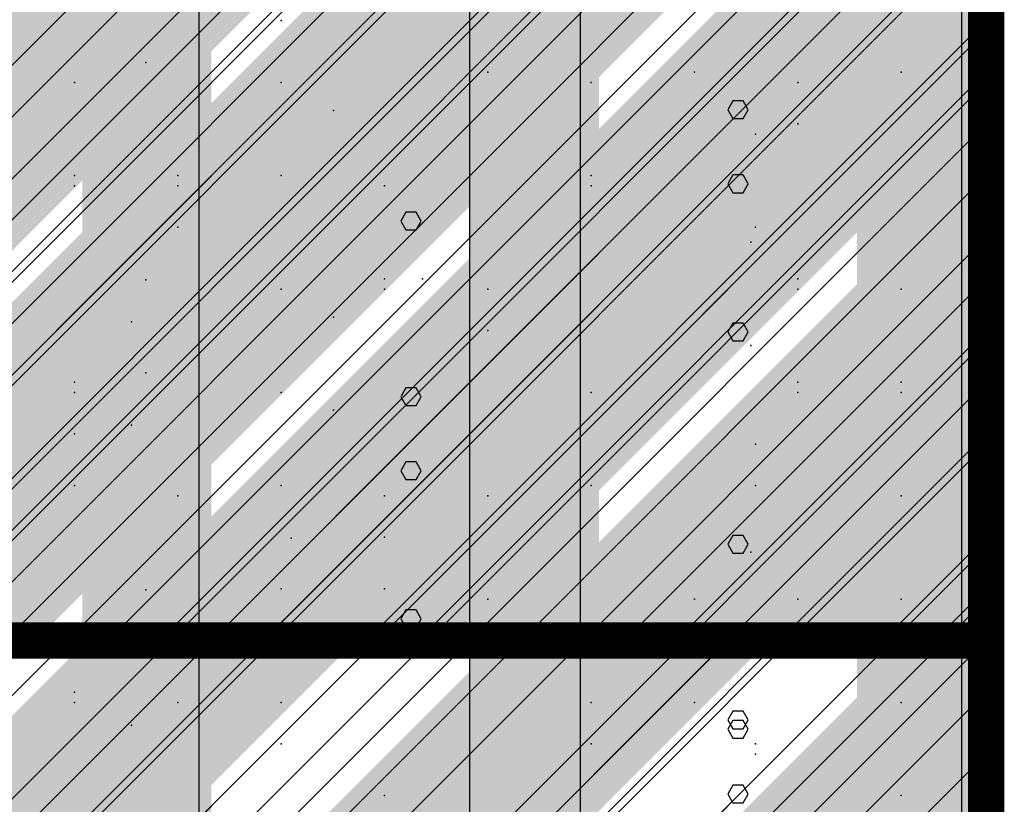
# Model space of a CAD drawing. Extents: x -2 to 113, y -136 to 16.
# Tile 192 of 256: x 51.44 to 54.25, y -64.6 to -62.37. Entities that reach past the tile are written whole.
import ezdxf

# ---------------------------------------------------------------- set-up
doc = ezdxf.new("R2010")
doc.units = 0
doc.header["$MEASUREMENT"] = 0
doc.linetypes.add('SOLID', pattern=[0])
doc.layers.get('0').update_dxf_attribs({"linetype": 'SOLID'})
for name, color, linetype in [('1', 7, 'SOLID'), ('10', 7, 'SOLID'), ('11', 7, 'SOLID'), ('12', 7, 'SOLID'), ('13', 7, 'SOLID'), ('14', 7, 'SOLID'), ('15', 7, 'SOLID'), ('16', 7, 'SOLID'), ('17', 7, 'SOLID'), ('18', 7, 'SOLID'), ('19', 7, 'SOLID'), ('2', 7, 'SOLID'), ('20', 7, 'SOLID'), ('21', 7, 'SOLID'), ('22', 7, 'SOLID'), ('23', 7, 'SOLID'), ('24', 7, 'SOLID'), ('25', 7, 'SOLID'), ('26', 7, 'SOLID'), ('27', 7, 'SOLID'), ('28', 7, 'SOLID'), ('29', 7, 'SOLID'), ('3', 7, 'SOLID'), ('30', 7, 'SOLID'), ('31', 7, 'SOLID'), ('32', 7, 'SOLID'), ('33', 7, 'SOLID'), ('34', 7, 'SOLID'), ('35', 7, 'SOLID'), ('36', 7, 'SOLID'), ('37', 7, 'SOLID'), ('38', 7, 'SOLID'), ('39', 7, 'SOLID'), ('4', 7, 'SOLID'), ('40', 7, 'SOLID'), ('41', 7, 'SOLID'), ('42', 7, 'SOLID'), ('43', 7, 'SOLID'), ('44', 7, 'SOLID'), ('45', 7, 'SOLID'), ('46', 7, 'SOLID'), ('47', 7, 'SOLID'), ('48', 7, 'SOLID'), ('49', 7, 'SOLID'), ('5', 7, 'SOLID'), ('50', 7, 'SOLID'), ('51', 7, 'SOLID'), ('52', 7, 'SOLID'), ('53', 7, 'SOLID'), ('54', 7, 'SOLID'), ('55', 7, 'SOLID'), ('56', 7, 'SOLID'), ('57', 7, 'SOLID'), ('58', 7, 'SOLID'), ('59', 7, 'SOLID'), ('6', 7, 'SOLID'), ('60', 7, 'SOLID'), ('61', 7, 'SOLID'), ('62', 7, 'SOLID'), ('63', 7, 'SOLID'), ('64', 7, 'SOLID'), ('65', 7, 'SOLID'), ('66', 7, 'SOLID'), ('67', 7, 'SOLID'), ('68', 7, 'SOLID'), ('7', 7, 'SOLID'), ('8', 7, 'SOLID'), ('9', 7, 'SOLID')]:
    doc.layers.add(name, color=color, linetype=linetype)

msp = doc.modelspace()

# ---------------------------------------------------------------- linework, layer by layer
at = {"color": 7, "linetype": 'SOLID', "const_width": 0.1029}
msp.add_lwpolyline([(54.1942, -13.1385), (54.1942, -125.6385)], dxfattribs=at)
at = {"color": 7}
for points in [[(51.6207, -75.6385), (51.9884, -75.6385), (51.6207, -40.6385), (51.9884, -40.6385)], [(52.7237, -75.6385), (53.0913, -75.6385), (52.7237, -40.6385), (53.0913, -40.6385)], [(53.8266, -75.6385), (54.1942, -75.6385), (53.8266, -40.6385), (54.1942, -40.6385)]]:
    msp.add_solid(points, dxfattribs=at)
at = {"layer": '1', "color": 7, "linetype": 'SOLID', "const_width": 0.1029}
msp.add_lwpolyline([(54.1942, -13.1385), (54.1942, -125.6385)], dxfattribs=at)
at = {"layer": '1', "color": 7}
for points in [[(51.6207, -70.6385), (51.9884, -70.6385), (51.6207, -50.6385), (51.9884, -50.6385)], [(52.7237, -70.6385), (53.0913, -70.6385), (52.7237, -50.6385), (53.0913, -50.6385)], [(53.8266, -70.6385), (54.1942, -70.6385), (53.8266, -50.6385), (54.1942, -50.6385)]]:
    msp.add_solid(points, dxfattribs=at)
at = {"layer": '10', "color": 7, "linetype": 'SOLID', "const_width": 0.1029}
msp.add_lwpolyline([(54.1942, -13.1385), (54.1942, -125.6385)], dxfattribs=at)
at = {"layer": '10', "color": 7}
for points in [[(50.9589, -62.462), (52.1354, -61.7562), (50.9589, -62.462), (51.9001, -61.5209)], [(52.1354, -62.462), (53.3119, -61.7562), (52.1354, -62.462), (53.0766, -61.5209)], [(53.3119, -62.462), (54.1942, -62.0503), (53.3119, -62.462), (54.1942, -61.5797)], [(50.9589, -62.462), (51.1942, -62.6973), (50.9589, -62.462), (52.1354, -61.7562)], [(52.1354, -62.462), (52.3707, -62.6973), (52.1354, -62.462), (53.3119, -61.7562)], [(53.3119, -62.462), (53.5472, -62.6973), (53.3119, -62.462), (54.1942, -62.0503)], [(52.1354, -62.462), (52.1354, -62.6973), (52.1354, -62.462), (51.9001, -62.6973)], [(52.1354, -62.462), (52.1354, -62.6973), (52.1354, -62.462), (52.3707, -62.6973)], [(53.3119, -62.462), (53.3119, -62.6973), (53.3119, -62.462), (53.0766, -62.6973)], [(53.3119, -62.462), (53.3119, -62.6973), (53.3119, -62.462), (53.5472, -62.6973)], [(50.9589, -63.6385), (52.1354, -62.9326), (50.9589, -63.6385), (51.9001, -62.6973)], [(52.1354, -62.9326), (52.1354, -62.6973), (52.1354, -62.9326), (51.9001, -62.6973)], [(52.1354, -63.6385), (53.3119, -62.9326), (52.1354, -63.6385), (53.0766, -62.6973)], [(52.1354, -62.6973), (52.3707, -62.6973), (52.1354, -62.6973), (52.1354, -62.9326)], [(53.3119, -62.9326), (53.3119, -62.6973), (53.3119, -62.9326), (53.0766, -62.6973)], [(53.3119, -62.6973), (53.5472, -62.6973), (53.3119, -62.6973), (53.3119, -62.9326)], [(53.3119, -63.6385), (54.1942, -63.2267), (53.3119, -63.6385), (54.1942, -62.7562)], [(50.9589, -63.6385), (51.1942, -63.8738), (50.9589, -63.6385), (52.1354, -62.9326)], [(52.1354, -63.6385), (52.3707, -63.8738), (52.1354, -63.6385), (53.3119, -62.9326)], [(53.3119, -63.6385), (53.5472, -63.8738), (53.3119, -63.6385), (54.1942, -63.2267)], [(52.1354, -63.6385), (52.1354, -63.8738), (52.1354, -63.6385), (51.9001, -63.8738)], [(52.1354, -63.6385), (52.1354, -63.8738), (52.1354, -63.6385), (52.3707, -63.8738)], [(53.3119, -63.6385), (53.3119, -63.8738), (53.3119, -63.6385), (53.0766, -63.8738)], [(53.3119, -63.6385), (53.3119, -63.8738), (53.3119, -63.6385), (53.5472, -63.8738)], [(50.9589, -64.815), (52.1354, -64.1091), (50.9589, -64.815), (51.9001, -63.8738)], [(52.1354, -64.1091), (52.1354, -63.8738), (52.1354, -64.1091), (51.9001, -63.8738)], [(52.1354, -64.815), (53.3119, -64.1091), (52.1354, -64.815), (53.0766, -63.8738)], [(52.1354, -63.8738), (52.3707, -63.8738), (52.1354, -63.8738), (52.1354, -64.1091)], [(53.3119, -64.1091), (53.3119, -63.8738), (53.3119, -64.1091), (53.0766, -63.8738)], [(53.3119, -63.8738), (53.5472, -63.8738), (53.3119, -63.8738), (53.3119, -64.1091)], [(53.3119, -64.815), (54.1942, -64.4032), (53.3119, -64.815), (54.1942, -63.9326)], [(50.9589, -64.815), (51.1942, -65.0503), (50.9589, -64.815), (52.1354, -64.1091)], [(52.1354, -64.815), (52.3707, -65.0503), (52.1354, -64.815), (53.3119, -64.1091)], [(53.3119, -64.815), (53.5472, -65.0503), (53.3119, -64.815), (54.1942, -64.4032)]]:
    msp.add_solid(points, dxfattribs=at)
at = {"layer": '11', "color": 7, "linetype": 'SOLID', "const_width": 0.1029}
msp.add_lwpolyline([(54.1942, -13.1385), (54.1942, -125.6385)], dxfattribs=at)
at = {"layer": '12', "color": 7, "linetype": 'SOLID', "const_width": 0.1029}
for points in [[(54.1942, -13.1385), (54.1942, -125.6385)], [(49.7825, -64.1385), (54.1942, -64.1385)]]:
    msp.add_lwpolyline(points, dxfattribs=at)
at = {"layer": '12', "color": 7, "linetype": 'SOLID'}
for points in [[(50.6648, -64.1385), (54.1942, -60.6091)], [(52.1354, -64.1385), (54.1942, -62.0797)], [(53.606, -64.1385), (54.1942, -63.5503)]]:
    msp.add_lwpolyline(points, dxfattribs=at)
at = {"layer": '12', "color": 7}
for p in [(53.3634, -62.5209), (51.8928, -62.815), (52.5891, -63.1091), (53.6575, -63.1091), (51.5987, -63.4032), (53.0692, -63.6973), (52.1869, -63.9915), (51.5987, -64.2856), (53.537, -64.4326), (52.481, -64.5797)]:
    msp.add_point(p, dxfattribs=at)
at = {"layer": '13', "color": 7, "linetype": 'SOLID', "const_width": 0.1029}
msp.add_lwpolyline([(54.1942, -13.1385), (54.1942, -125.6385)], dxfattribs=at)
at = {"layer": '14', "color": 7, "linetype": 'SOLID', "const_width": 0.1029}
for points in [[(54.1942, -13.1385), (54.1942, -125.6385)], [(49.7825, -64.1385), (54.1942, -64.1385)]]:
    msp.add_lwpolyline(points, dxfattribs=at)
at = {"layer": '14', "color": 7, "linetype": 'SOLID'}
msp.add_lwpolyline([(52.7237, -74.1385), (52.7237, -64.1385)], dxfattribs=at)
at = {"layer": '14', "color": 7}
for p in [(51.5987, -64.2856), (53.537, -64.4326), (52.481, -64.5797)]:
    msp.add_point(p, dxfattribs=at)
for points in [[(50.9589, -63.0209), (52.1354, -62.315), (50.9589, -63.0209), (51.9001, -62.0797)], [(52.1354, -63.0209), (53.3119, -62.315), (52.1354, -63.0209), (53.0766, -62.0797)], [(53.3119, -63.0209), (54.1942, -62.6091), (53.3119, -63.0209), (54.1942, -62.1385)], [(50.9589, -63.0209), (51.1942, -63.2562), (50.9589, -63.0209), (52.1354, -62.315)], [(52.1354, -63.0209), (52.3707, -63.2562), (52.1354, -63.0209), (53.3119, -62.315)], [(53.3119, -63.0209), (53.5472, -63.2562), (53.3119, -63.0209), (54.1942, -62.6091)], [(52.1354, -63.0209), (52.1354, -63.2562), (52.1354, -63.0209), (51.9001, -63.2562)], [(52.1354, -63.0209), (52.1354, -63.2562), (52.1354, -63.0209), (52.3707, -63.2562)], [(53.3119, -63.0209), (53.3119, -63.2562), (53.3119, -63.0209), (53.0766, -63.2562)], [(53.3119, -63.0209), (53.3119, -63.2562), (53.3119, -63.0209), (53.5472, -63.2562)], [(51.9001, -63.2562), (51.0178, -64.1385), (51.9001, -63.2562), (51.4884, -64.1385)], [(51.9001, -63.2562), (51.4884, -64.1385), (51.9001, -63.2562), (52.1354, -63.4915)], [(52.1354, -63.4915), (52.1354, -63.2562), (52.1354, -63.4915), (51.9001, -63.2562)], [(52.1354, -63.2562), (52.3707, -63.2562), (52.1354, -63.2562), (52.1354, -63.4915)], [(53.0766, -63.2562), (52.1942, -64.1385), (53.0766, -63.2562), (52.6648, -64.1385)], [(53.0766, -63.2562), (52.6648, -64.1385), (53.0766, -63.2562), (53.3119, -63.4915)], [(53.3119, -63.4915), (53.3119, -63.2562), (53.3119, -63.4915), (53.0766, -63.2562)], [(53.3119, -63.2562), (53.5472, -63.2562), (53.3119, -63.2562), (53.3119, -63.4915)], [(54.1942, -63.7856), (54.1942, -63.315), (53.8413, -64.1385), (53.3707, -64.1385)]]:
    msp.add_solid(points, dxfattribs=at)
at = {"layer": '15', "color": 7, "linetype": 'SOLID', "const_width": 0.1029}
msp.add_lwpolyline([(54.1942, -13.1385), (54.1942, -125.6385)], dxfattribs=at)
at = {"layer": '16', "color": 7, "linetype": 'SOLID', "const_width": 0.1029}
msp.add_lwpolyline([(54.1942, -13.1385), (54.1942, -125.6385)], dxfattribs=at)
at = {"layer": '16', "color": 7, "linetype": 'SOLID'}
for points in [[(49.7825, -64.8738), (54.1942, -60.462)], [(49.7825, -66.3444), (54.1942, -61.9326)], [(49.7825, -67.815), (54.1942, -63.4032)]]:
    msp.add_lwpolyline(points, dxfattribs=at)
at = {"layer": '16', "color": 7}
for p in [(52.1869, -62.3738), (53.6575, -62.6679), (51.8928, -62.962), (52.7751, -63.2562), (51.5987, -63.5503), (53.537, -63.6973), (52.481, -63.8444), (51.8011, -64.1118), (53.9516, -64.1385), (52.1869, -64.4326), (53.0692, -64.4326)]:
    msp.add_point(p, dxfattribs=at)
at = {"layer": '17', "color": 7, "linetype": 'SOLID', "const_width": 0.1029}
msp.add_lwpolyline([(54.1942, -13.1385), (54.1942, -125.6385)], dxfattribs=at)
at = {"layer": '18', "color": 7, "linetype": 'SOLID', "const_width": 0.1029}
msp.add_lwpolyline([(54.1942, -13.1385), (54.1942, -125.6385)], dxfattribs=at)
at = {"layer": '18', "color": 7, "linetype": 'SOLID'}
for points in [[(51.9536, -125.6385), (51.9536, -55.6385)], [(53.0392, -125.6385), (53.0392, -55.6385)], [(54.1248, -125.6385), (54.1248, -55.6385)], [(53.5163, -62.8386), (53.5018, -62.8137), (53.4728, -62.8137), (53.4584, -62.8386), (53.4728, -62.8641), (53.5018, -62.8641), (53.5163, -62.8386)], [(52.5853, -63.6555), (52.5708, -63.6301), (52.5419, -63.6301), (52.5274, -63.6555), (52.5419, -63.6804), (52.5708, -63.6804), (52.5853, -63.6555)], [(53.5163, -64.5755), (53.5018, -64.5506), (53.4728, -64.5506), (53.4584, -64.5755), (53.4728, -64.601), (53.5018, -64.601), (53.5163, -64.5755)]]:
    msp.add_lwpolyline(points, dxfattribs=at)
at = {"layer": '19', "color": 7, "linetype": 'SOLID', "const_width": 0.1029}
msp.add_lwpolyline([(54.1942, -13.1385), (54.1942, -125.6385)], dxfattribs=at)
at = {"layer": '2', "color": 7, "linetype": 'SOLID', "const_width": 0.1029}
for points in [[(54.1942, -13.1385), (54.1942, -125.6385)], [(49.7825, -64.1385), (54.1942, -64.1385)]]:
    msp.add_lwpolyline(points, dxfattribs=at)
at = {"layer": '2', "color": 7, "linetype": 'SOLID'}
for points in [[(52.7237, -64.1385), (52.7237, -39.1385)], [(51.9536, -125.6385), (51.9536, -64.1385)], [(53.0392, -125.6385), (53.0392, -64.1385)], [(54.1248, -125.6385), (54.1248, -64.1385)], [(53.5163, -64.3909), (53.5018, -64.366), (53.4728, -64.366), (53.4584, -64.3909), (53.4728, -64.4164), (53.5018, -64.4164), (53.5163, -64.3909)]]:
    msp.add_lwpolyline(points, dxfattribs=at)
at = {"layer": '2', "color": 7}
for p in [(52.7751, -62.5209), (51.5987, -62.815), (53.537, -62.962), (52.481, -63.1091), (51.8011, -63.3765), (53.9516, -63.4032), (52.1869, -63.6973), (53.0692, -63.6973)]:
    msp.add_point(p, dxfattribs=at)
at = {"layer": '20', "color": 7, "linetype": 'SOLID', "const_width": 0.1029}
for points in [[(54.1942, -13.1385), (54.1942, -125.6385)], [(49.7825, -64.1385), (54.1942, -64.1385)]]:
    msp.add_lwpolyline(points, dxfattribs=at)
at = {"layer": '20', "color": 7, "linetype": 'SOLID'}
for points in [[(52.7237, -64.1385), (52.7237, -44.1385)], [(50.3707, -64.1385), (54.1942, -60.315)], [(51.106, -64.1385), (54.1942, -61.0503)], [(51.8413, -64.1385), (54.1942, -61.7856)], [(52.5766, -64.1385), (54.1942, -62.5209)], [(53.3119, -64.1385), (54.1942, -63.2562)], [(54.0472, -64.1385), (54.1942, -63.9915)], [(52.7237, -89.1385), (52.7237, -64.1385)]]:
    msp.add_lwpolyline(points, dxfattribs=at)
at = {"layer": '20', "color": 7}
for p in [(51.5987, -64.2856), (53.537, -64.4326), (52.481, -64.5797)]:
    msp.add_point(p, dxfattribs=at)
at = {"layer": '21', "color": 7, "linetype": 'SOLID', "const_width": 0.1029}
msp.add_lwpolyline([(54.1942, -13.1385), (54.1942, -125.6385)], dxfattribs=at)
at = {"layer": '22', "color": 7, "linetype": 'SOLID', "const_width": 0.1029}
msp.add_lwpolyline([(54.1942, -13.1385), (54.1942, -125.6385)], dxfattribs=at)
at = {"layer": '22', "color": 7, "linetype": 'SOLID'}
for points in [[(51.9536, -125.6385), (51.9536, -45.6385)], [(53.0392, -125.6385), (53.0392, -45.6385)], [(54.1248, -125.6385), (54.1248, -45.6385)], [(53.5163, -63.2601), (53.5018, -63.2352), (53.4728, -63.2352), (53.4584, -63.2601), (53.4728, -63.2856), (53.5018, -63.2856), (53.5163, -63.2601)], [(52.5853, -64.077), (52.5708, -64.0515), (52.5419, -64.0515), (52.5274, -64.077), (52.5419, -64.1019), (52.5708, -64.1019), (52.5853, -64.077)]]:
    msp.add_lwpolyline(points, dxfattribs=at)
at = {"layer": '23', "color": 7, "linetype": 'SOLID', "const_width": 0.1029}
msp.add_lwpolyline([(54.1942, -13.1385), (54.1942, -125.6385)], dxfattribs=at)
at = {"layer": '24', "color": 7, "linetype": 'SOLID', "const_width": 0.1029}
msp.add_lwpolyline([(54.1942, -13.1385), (54.1942, -125.6385)], dxfattribs=at)
at = {"layer": '24', "color": 7, "linetype": 'SOLID'}
for points in [[(51.9536, -125.6385), (51.9536, -60.6385)], [(53.0392, -125.6385), (53.0392, -60.6385)], [(54.1248, -125.6385), (54.1248, -60.6385)], [(53.5163, -62.6279), (53.5018, -62.603), (53.4728, -62.603), (53.4584, -62.6279), (53.4728, -62.6533), (53.5018, -62.6533), (53.5163, -62.6279)], [(52.5853, -63.4448), (52.5708, -63.4193), (52.5419, -63.4193), (52.5274, -63.4448), (52.5419, -63.4697), (52.5708, -63.4697), (52.5853, -63.4448)], [(53.5163, -64.3648), (53.5018, -64.3399), (53.4728, -64.3399), (53.4584, -64.3648), (53.4728, -64.3902), (53.5018, -64.3902), (53.5163, -64.3648)]]:
    msp.add_lwpolyline(points, dxfattribs=at)
at = {"layer": '25', "color": 7, "linetype": 'SOLID', "const_width": 0.1029}
msp.add_lwpolyline([(54.1942, -13.1385), (54.1942, -125.6385)], dxfattribs=at)
at = {"layer": '26', "color": 7, "linetype": 'SOLID', "const_width": 0.1029}
msp.add_lwpolyline([(54.1942, -13.1385), (54.1942, -125.6385)], dxfattribs=at)
at = {"layer": '26', "color": 7, "linetype": 'SOLID'}
msp.add_lwpolyline([(52.7237, -65.6385), (52.7237, -60.6385)], dxfattribs=at)
at = {"layer": '26', "color": 7}
for p in [(51.5987, -62.5503), (52.481, -62.8444), (53.5236, -63.0048), (51.761, -63.2321), (53.9516, -63.4326), (52.7751, -63.7267), (52.2151, -63.8471), (53.3634, -64.0209), (51.8928, -64.315)]:
    msp.add_point(p, dxfattribs=at)
at = {"layer": '27', "color": 7, "linetype": 'SOLID', "const_width": 0.1029}
msp.add_lwpolyline([(54.1942, -13.1385), (54.1942, -125.6385)], dxfattribs=at)
at = {"layer": '27', "color": 7, "linetype": 'SOLID'}
msp.add_lwpolyline([(52.7237, -125.6385), (52.7237, -55.6385)], dxfattribs=at)
at = {"layer": '27', "color": 7}
for p in [(52.1869, -62.5503), (53.0692, -62.5503), (53.6575, -63.1385), (52.3354, -63.2187), (51.5987, -63.4326), (52.481, -63.7267), (53.5236, -63.8872), (51.761, -64.1144), (53.9516, -64.315)]:
    msp.add_point(p, dxfattribs=at)
at = {"layer": '28', "color": 7, "linetype": 'SOLID', "const_width": 0.1029}
msp.add_lwpolyline([(54.1942, -13.1385), (54.1942, -125.6385)], dxfattribs=at)
at = {"layer": '29', "color": 7, "linetype": 'SOLID', "const_width": 0.1029}
msp.add_lwpolyline([(54.1942, -13.1385), (54.1942, -125.6385)], dxfattribs=at)
at = {"layer": '29', "color": 7, "linetype": 'SOLID'}
for points in [[(51.9536, -95.6385), (51.9536, -60.1385)], [(53.0392, -95.6385), (53.0392, -60.1385)], [(54.1248, -95.6385), (54.1248, -60.1385)], [(52.5853, -62.9448), (52.5708, -62.9193), (52.5419, -62.9193), (52.5274, -62.9448), (52.5419, -62.9697), (52.5708, -62.9697), (52.5853, -62.9448)], [(53.5163, -63.8648), (53.5018, -63.8399), (53.4728, -63.8399), (53.4584, -63.8648), (53.4728, -63.8902), (53.5018, -63.8902), (53.5163, -63.8648)]]:
    msp.add_lwpolyline(points, dxfattribs=at)
at = {"layer": '3', "color": 7, "linetype": 'SOLID', "const_width": 0.1029}
msp.add_lwpolyline([(54.1942, -13.1385), (54.1942, -125.6385)], dxfattribs=at)
at = {"layer": '30', "color": 7, "linetype": 'SOLID', "const_width": 0.1029}
msp.add_lwpolyline([(54.1942, -13.1385), (54.1942, -125.6385)], dxfattribs=at)
at = {"layer": '30', "color": 7, "linetype": 'SOLID'}
for points in [[(51.9536, -85.6385), (51.9536, -55.6385)], [(53.0392, -85.6385), (53.0392, -55.6385)], [(54.1248, -85.6385), (54.1248, -55.6385)], [(49.7825, -64.462), (54.1942, -60.0503)], [(49.7825, -65.9326), (54.1942, -61.5209)], [(53.5163, -62.8386), (53.5018, -62.8137), (53.4728, -62.8137), (53.4584, -62.8386), (53.4728, -62.8641), (53.5018, -62.8641), (53.5163, -62.8386)], [(49.7825, -67.4032), (54.1942, -62.9915)], [(52.5853, -63.6555), (52.5708, -63.6301), (52.5419, -63.6301), (52.5274, -63.6555), (52.5419, -63.6804), (52.5708, -63.6804), (52.5853, -63.6555)], [(49.7825, -68.8738), (54.1942, -64.462)], [(53.5163, -64.5755), (53.5018, -64.5506), (53.4728, -64.5506), (53.4584, -64.5755), (53.4728, -64.601), (53.5018, -64.601), (53.5163, -64.5755)]]:
    msp.add_lwpolyline(points, dxfattribs=at)
at = {"layer": '30', "color": 7}
for p in [(52.1869, -62.5503), (53.0692, -62.5503), (53.6575, -63.1385), (52.3354, -63.2187), (51.5987, -63.4326), (52.481, -63.7267), (53.5236, -63.8872), (51.761, -64.1144), (53.9516, -64.315)]:
    msp.add_point(p, dxfattribs=at)
at = {"layer": '31', "color": 7, "linetype": 'SOLID', "const_width": 0.1029}
msp.add_lwpolyline([(54.1942, -13.1385), (54.1942, -125.6385)], dxfattribs=at)
at = {"layer": '31', "color": 7, "linetype": 'SOLID'}
for points in [[(49.7825, -65.3444), (54.1942, -60.9326)], [(49.7825, -66.815), (54.1942, -62.4032)], [(49.7825, -68.2856), (54.1942, -63.8738)]]:
    msp.add_lwpolyline(points, dxfattribs=at)
at = {"layer": '31', "color": 7}
for p in [(53.6575, -62.5503), (52.3354, -62.6305), (51.5987, -62.8444), (52.481, -63.1385), (53.5236, -63.2989), (51.761, -63.5262), (53.9516, -63.7267), (52.7751, -64.0209), (52.2151, -64.1412), (53.3634, -64.315)]:
    msp.add_point(p, dxfattribs=at)
at = {"layer": '32', "color": 7, "linetype": 'SOLID', "const_width": 0.1029}
msp.add_lwpolyline([(54.1942, -13.1385), (54.1942, -125.6385)], dxfattribs=at)
at = {"layer": '32', "color": 7, "linetype": 'SOLID'}
for points in [[(49.7825, -65.3444), (54.1942, -60.9326)], [(49.7825, -66.815), (54.1942, -62.4032)], [(49.7825, -68.2856), (54.1942, -63.8738)]]:
    msp.add_lwpolyline(points, dxfattribs=at)
at = {"layer": '32', "color": 7}
for p in [(53.6575, -62.5503), (52.3354, -62.6305), (51.5987, -62.8444), (52.481, -63.1385), (53.5236, -63.2989), (51.761, -63.5262), (53.9516, -63.7267), (52.7751, -64.0209), (52.2151, -64.1412), (53.3634, -64.315)]:
    msp.add_point(p, dxfattribs=at)
at = {"layer": '33', "color": 7, "linetype": 'SOLID', "const_width": 0.1029}
msp.add_lwpolyline([(54.1942, -13.1385), (54.1942, -125.6385)], dxfattribs=at)
at = {"layer": '33', "color": 7, "linetype": 'SOLID'}
for points in [[(49.7825, -65.3444), (54.1942, -60.9326)], [(49.7825, -66.815), (54.1942, -62.4032)], [(49.7825, -68.2856), (54.1942, -63.8738)]]:
    msp.add_lwpolyline(points, dxfattribs=at)
at = {"layer": '33', "color": 7}
for p in [(53.6575, -62.5503), (52.3354, -62.6305), (51.5987, -62.8444), (52.481, -63.1385), (53.5236, -63.2989), (51.761, -63.5262), (53.9516, -63.7267), (52.7751, -64.0209), (52.2151, -64.1412), (53.3634, -64.315)]:
    msp.add_point(p, dxfattribs=at)
at = {"layer": '34', "color": 7, "linetype": 'SOLID', "const_width": 0.1029}
msp.add_lwpolyline([(54.1942, -13.1385), (54.1942, -125.6385)], dxfattribs=at)
at = {"layer": '34', "color": 7, "linetype": 'SOLID'}
for points in [[(49.7825, -65.3444), (54.1942, -60.9326)], [(49.7825, -66.815), (54.1942, -62.4032)], [(49.7825, -68.2856), (54.1942, -63.8738)]]:
    msp.add_lwpolyline(points, dxfattribs=at)
at = {"layer": '34', "color": 7}
for p in [(53.6575, -62.5503), (52.3354, -62.6305), (51.5987, -62.8444), (52.481, -63.1385), (53.5236, -63.2989), (51.761, -63.5262), (53.9516, -63.7267), (52.7751, -64.0209), (52.2151, -64.1412), (53.3634, -64.315)]:
    msp.add_point(p, dxfattribs=at)
at = {"layer": '35', "color": 7, "linetype": 'SOLID', "const_width": 0.1029}
msp.add_lwpolyline([(54.1942, -13.1385), (54.1942, -125.6385)], dxfattribs=at)
at = {"layer": '35', "color": 7, "linetype": 'SOLID'}
for points in [[(49.7825, -65.3444), (54.1942, -60.9326)], [(49.7825, -66.815), (54.1942, -62.4032)], [(49.7825, -68.2856), (54.1942, -63.8738)]]:
    msp.add_lwpolyline(points, dxfattribs=at)
at = {"layer": '35', "color": 7}
for p in [(53.6575, -62.5503), (52.3354, -62.6305), (51.5987, -62.8444), (52.481, -63.1385), (53.5236, -63.2989), (51.761, -63.5262), (53.9516, -63.7267), (52.7751, -64.0209), (52.2151, -64.1412), (53.3634, -64.315)]:
    msp.add_point(p, dxfattribs=at)
at = {"layer": '36', "color": 7, "linetype": 'SOLID', "const_width": 0.1029}
msp.add_lwpolyline([(54.1942, -13.1385), (54.1942, -125.6385)], dxfattribs=at)
at = {"layer": '36', "color": 7, "linetype": 'SOLID'}
for points in [[(49.7825, -65.3444), (54.1942, -60.9326)], [(49.7825, -66.815), (54.1942, -62.4032)], [(49.7825, -68.2856), (54.1942, -63.8738)]]:
    msp.add_lwpolyline(points, dxfattribs=at)
at = {"layer": '36', "color": 7}
for p in [(53.6575, -62.5503), (52.3354, -62.6305), (51.5987, -62.8444), (52.481, -63.1385), (53.5236, -63.2989), (51.761, -63.5262), (53.9516, -63.7267), (52.7751, -64.0209), (52.2151, -64.1412), (53.3634, -64.315)]:
    msp.add_point(p, dxfattribs=at)
at = {"layer": '37', "color": 7, "linetype": 'SOLID', "const_width": 0.1029}
msp.add_lwpolyline([(54.1942, -13.1385), (54.1942, -125.6385)], dxfattribs=at)
at = {"layer": '37', "color": 7, "linetype": 'SOLID'}
for points in [[(49.7825, -65.3444), (54.1942, -60.9326)], [(49.7825, -66.815), (54.1942, -62.4032)], [(49.7825, -68.2856), (54.1942, -63.8738)]]:
    msp.add_lwpolyline(points, dxfattribs=at)
at = {"layer": '37', "color": 7}
for p in [(53.6575, -62.5503), (52.3354, -62.6305), (51.5987, -62.8444), (52.481, -63.1385), (53.5236, -63.2989), (51.761, -63.5262), (53.9516, -63.7267), (52.7751, -64.0209), (52.2151, -64.1412), (53.3634, -64.315)]:
    msp.add_point(p, dxfattribs=at)
at = {"layer": '38', "color": 7, "linetype": 'SOLID', "const_width": 0.1029}
msp.add_lwpolyline([(54.1942, -13.1385), (54.1942, -125.6385)], dxfattribs=at)
at = {"layer": '39', "color": 7, "linetype": 'SOLID', "const_width": 0.1029}
msp.add_lwpolyline([(54.1942, -13.1385), (54.1942, -125.6385)], dxfattribs=at)
at = {"layer": '39', "color": 7, "linetype": 'SOLID'}
msp.add_lwpolyline([(52.7237, -125.6385), (52.7237, -50.6385)], dxfattribs=at)
at = {"layer": '39', "color": 7}
for p in [(51.5987, -62.5503), (53.537, -62.6973), (52.481, -62.8444), (51.8011, -63.1118), (53.9516, -63.1385), (52.1869, -63.4326), (53.0692, -63.4326), (53.6575, -64.0209), (52.3354, -64.1011), (51.5987, -64.315)]:
    msp.add_point(p, dxfattribs=at)
at = {"layer": '4', "color": 7, "linetype": 'SOLID', "const_width": 0.1029}
msp.add_lwpolyline([(54.1942, -13.1385), (54.1942, -125.6385)], dxfattribs=at)
at = {"layer": '4', "color": 7, "linetype": 'SOLID'}
for points in [[(52.7237, -65.6385), (52.7237, -39.1385)], [(49.7825, -64.1385), (54.1942, -59.7267)], [(49.7825, -64.8738), (54.1942, -60.462)], [(49.7825, -65.6091), (54.1942, -61.1973)], [(50.4884, -65.6385), (54.1942, -61.9326)], [(51.2237, -65.6385), (54.1942, -62.6679)], [(51.9589, -65.6385), (54.1942, -63.4032)], [(52.6942, -65.6385), (54.1942, -64.1385)]]:
    msp.add_lwpolyline(points, dxfattribs=at)
at = {"layer": '40', "color": 7, "linetype": 'SOLID', "const_width": 0.1029}
msp.add_lwpolyline([(54.1942, -13.1385), (54.1942, -125.6385)], dxfattribs=at)
at = {"layer": '41', "color": 7, "linetype": 'SOLID', "const_width": 0.1029}
msp.add_lwpolyline([(54.1942, -13.1385), (54.1942, -125.6385)], dxfattribs=at)
at = {"layer": '41', "color": 7, "linetype": 'SOLID'}
msp.add_lwpolyline([(52.7237, -125.6385), (52.7237, -45.6385)], dxfattribs=at)
at = {"layer": '41', "color": 7}
for p in [(53.6575, -62.5503), (51.8928, -62.8444), (52.7751, -63.1385), (51.5987, -63.4326), (53.537, -63.5797), (52.481, -63.7267), (51.8011, -63.9941), (53.9516, -64.0209), (52.1869, -64.315), (53.0692, -64.315)]:
    msp.add_point(p, dxfattribs=at)
at = {"layer": '42', "color": 7, "linetype": 'SOLID', "const_width": 0.1029}
msp.add_lwpolyline([(54.1942, -13.1385), (54.1942, -125.6385)], dxfattribs=at)
at = {"layer": '43', "color": 7, "linetype": 'SOLID', "const_width": 0.1029}
msp.add_lwpolyline([(54.1942, -13.1385), (54.1942, -125.6385)], dxfattribs=at)
at = {"layer": '43', "color": 7, "linetype": 'SOLID'}
for points in [[(51.9536, -125.6385), (51.9536, -60.6385)], [(53.0392, -125.6385), (53.0392, -60.6385)], [(54.1248, -125.6385), (54.1248, -60.6385)], [(53.5163, -62.6279), (53.5018, -62.603), (53.4728, -62.603), (53.4584, -62.6279), (53.4728, -62.6533), (53.5018, -62.6533), (53.5163, -62.6279)], [(52.5853, -63.4448), (52.5708, -63.4193), (52.5419, -63.4193), (52.5274, -63.4448), (52.5419, -63.4697), (52.5708, -63.4697), (52.5853, -63.4448)], [(53.5163, -64.3648), (53.5018, -64.3399), (53.4728, -64.3399), (53.4584, -64.3648), (53.4728, -64.3902), (53.5018, -64.3902), (53.5163, -64.3648)]]:
    msp.add_lwpolyline(points, dxfattribs=at)
at = {"layer": '44', "color": 7, "linetype": 'SOLID', "const_width": 0.1029}
msp.add_lwpolyline([(54.1942, -13.1385), (54.1942, -125.6385)], dxfattribs=at)
at = {"layer": '45', "color": 7, "linetype": 'SOLID', "const_width": 0.1029}
msp.add_lwpolyline([(54.1942, -13.1385), (54.1942, -125.6385)], dxfattribs=at)
at = {"layer": '45', "color": 7, "linetype": 'SOLID'}
for points in [[(49.7825, -65.3444), (54.1942, -60.9326)], [(50.9589, -65.6385), (54.1942, -62.4032)], [(52.4295, -65.6385), (54.1942, -63.8738)]]:
    msp.add_lwpolyline(points, dxfattribs=at)
at = {"layer": '45', "color": 7}
for p in [(51.5987, -62.5503), (53.537, -62.6973), (52.481, -62.8444), (51.8011, -63.1118), (53.9516, -63.1385), (52.1869, -63.4326), (53.0692, -63.4326), (53.6575, -64.0209), (52.3354, -64.1011), (51.5987, -64.315)]:
    msp.add_point(p, dxfattribs=at)
at = {"layer": '46', "color": 7, "linetype": 'SOLID', "const_width": 0.1029}
msp.add_lwpolyline([(54.1942, -13.1385), (54.1942, -125.6385)], dxfattribs=at)
at = {"layer": '46', "color": 7, "linetype": 'SOLID'}
for points in [[(49.7825, -65.3444), (54.1942, -60.9326)], [(50.9589, -65.6385), (54.1942, -62.4032)], [(52.4295, -65.6385), (54.1942, -63.8738)]]:
    msp.add_lwpolyline(points, dxfattribs=at)
at = {"layer": '46', "color": 7}
for p in [(51.5987, -62.5503), (53.537, -62.6973), (52.481, -62.8444), (51.8011, -63.1118), (53.9516, -63.1385), (52.1869, -63.4326), (53.0692, -63.4326), (53.6575, -64.0209), (52.3354, -64.1011), (51.5987, -64.315)]:
    msp.add_point(p, dxfattribs=at)
at = {"layer": '47', "color": 7, "linetype": 'SOLID', "const_width": 0.1029}
msp.add_lwpolyline([(54.1942, -13.1385), (54.1942, -125.6385)], dxfattribs=at)
at = {"layer": '47', "color": 7, "linetype": 'SOLID'}
msp.add_lwpolyline([(52.7237, -65.6385), (52.7237, -55.6385)], dxfattribs=at)
at = {"layer": '47', "color": 7}
for p in [(52.1869, -62.5503), (53.0692, -62.5503), (53.6575, -63.1385), (52.3354, -63.2187), (51.5987, -63.4326), (52.481, -63.7267), (53.5236, -63.8872), (51.761, -64.1144), (53.9516, -64.315)]:
    msp.add_point(p, dxfattribs=at)
at = {"layer": '48', "color": 7, "linetype": 'SOLID', "const_width": 0.1029}
msp.add_lwpolyline([(54.1942, -13.1385), (54.1942, -125.6385)], dxfattribs=at)
at = {"layer": '48', "color": 7}
for points in [[(51.6207, -70.6385), (51.9884, -70.6385), (51.6207, -55.6385), (51.9884, -55.6385)], [(52.7237, -70.6385), (53.0913, -70.6385), (52.7237, -55.6385), (53.0913, -55.6385)], [(53.8266, -70.6385), (54.1942, -70.6385), (53.8266, -55.6385), (54.1942, -55.6385)]]:
    msp.add_solid(points, dxfattribs=at)
at = {"layer": '49', "color": 7, "linetype": 'SOLID', "const_width": 0.1029}
msp.add_lwpolyline([(54.1942, -13.1385), (54.1942, -125.6385)], dxfattribs=at)
at = {"layer": '49', "color": 7, "linetype": 'SOLID'}
for points in [[(52.7237, -72.1385), (52.7237, -45.6385)], [(49.7825, -64.7562), (54.1942, -60.3444)], [(49.7825, -65.4915), (54.1942, -61.0797)], [(49.7825, -66.2267), (54.1942, -61.815)], [(49.7825, -66.962), (54.1942, -62.5503)], [(49.7825, -67.6973), (54.1942, -63.2856)], [(49.7825, -68.4326), (54.1942, -64.0209)]]:
    msp.add_lwpolyline(points, dxfattribs=at)
at = {"layer": '5', "color": 7, "linetype": 'SOLID', "const_width": 0.1029}
msp.add_lwpolyline([(54.1942, -13.1385), (54.1942, -125.6385)], dxfattribs=at)
at = {"layer": '50', "color": 7, "linetype": 'SOLID', "const_width": 0.1029}
msp.add_lwpolyline([(54.1942, -13.1385), (54.1942, -125.6385)], dxfattribs=at)
at = {"layer": '50', "color": 7, "linetype": 'SOLID'}
msp.add_lwpolyline([(52.7237, -69.1385), (52.7237, -44.1385)], dxfattribs=at)
at = {"layer": '50', "color": 7}
for p in [(51.8011, -62.4941), (53.9516, -62.5209), (52.1869, -62.815), (53.0692, -62.815), (53.6575, -63.4032), (52.3354, -63.4834), (51.5987, -63.6973), (52.481, -63.9915), (53.5236, -64.1519), (51.761, -64.3792), (53.9516, -64.5797)]:
    msp.add_point(p, dxfattribs=at)
at = {"layer": '51', "color": 7, "linetype": 'SOLID', "const_width": 0.1029}
msp.add_lwpolyline([(54.1942, -13.1385), (54.1942, -125.6385)], dxfattribs=at)
at = {"layer": '52', "color": 7, "linetype": 'SOLID', "const_width": 0.1029}
msp.add_lwpolyline([(54.1942, -13.1385), (54.1942, -125.6385)], dxfattribs=at)
at = {"layer": '52', "color": 7, "linetype": 'SOLID'}
for points in [[(49.7825, -65.3444), (54.1942, -60.9326)], [(50.9589, -65.6385), (54.1942, -62.4032)], [(52.4295, -65.6385), (54.1942, -63.8738)]]:
    msp.add_lwpolyline(points, dxfattribs=at)
at = {"layer": '52', "color": 7}
for p in [(51.5987, -62.5503), (53.537, -62.6973), (52.481, -62.8444), (51.8011, -63.1118), (53.9516, -63.1385), (52.1869, -63.4326), (53.0692, -63.4326), (53.6575, -64.0209), (52.3354, -64.1011), (51.5987, -64.315)]:
    msp.add_point(p, dxfattribs=at)
at = {"layer": '53', "color": 7, "linetype": 'SOLID', "const_width": 0.1029}
msp.add_lwpolyline([(54.1942, -13.1385), (54.1942, -125.6385)], dxfattribs=at)
at = {"layer": '54', "color": 7, "linetype": 'SOLID', "const_width": 0.1029}
msp.add_lwpolyline([(54.1942, -13.1385), (54.1942, -125.6385)], dxfattribs=at)
at = {"layer": '54', "color": 7, "linetype": 'SOLID'}
for points in [[(52.7237, -74.6385), (52.7237, -33.1385)], [(49.7825, -64.7562), (54.1942, -60.3444)], [(49.7825, -65.4915), (54.1942, -61.0797)], [(49.7825, -66.2267), (54.1942, -61.815)], [(49.7825, -66.962), (54.1942, -62.5503)], [(49.7825, -67.6973), (54.1942, -63.2856)], [(49.7825, -68.4326), (54.1942, -64.0209)]]:
    msp.add_lwpolyline(points, dxfattribs=at)
at = {"layer": '55', "color": 7, "linetype": 'SOLID', "const_width": 0.1029}
msp.add_lwpolyline([(54.1942, -13.1385), (54.1942, -125.6385)], dxfattribs=at)
at = {"layer": '56', "color": 7, "linetype": 'SOLID', "const_width": 0.1029}
msp.add_lwpolyline([(54.1942, -13.1385), (54.1942, -125.6385)], dxfattribs=at)
at = {"layer": '56', "color": 7, "linetype": 'SOLID'}
msp.add_lwpolyline([(52.7237, -70.6385), (52.7237, -40.6385)], dxfattribs=at)
at = {"layer": '56', "color": 7}
for p in [(51.5987, -62.5503), (53.0692, -62.8444), (52.1869, -63.1385), (53.6575, -63.4326), (51.8928, -63.7267), (52.7751, -64.0209), (51.5987, -64.315), (53.537, -64.462)]:
    msp.add_point(p, dxfattribs=at)
at = {"layer": '57', "color": 7, "linetype": 'SOLID', "const_width": 0.1029}
msp.add_lwpolyline([(54.1942, -13.1385), (54.1942, -125.6385)], dxfattribs=at)
at = {"layer": '57', "color": 7}
for points in [[(51.6207, -65.6385), (51.9884, -65.6385), (51.6207, -40.6385), (51.9884, -40.6385)], [(52.7237, -65.6385), (53.0913, -65.6385), (52.7237, -40.6385), (53.0913, -40.6385)], [(53.8266, -65.6385), (54.1942, -65.6385), (53.8266, -40.6385), (54.1942, -40.6385)]]:
    msp.add_solid(points, dxfattribs=at)
at = {"layer": '58', "color": 7, "linetype": 'SOLID', "const_width": 0.1029}
msp.add_lwpolyline([(54.1942, -13.1385), (54.1942, -125.6385)], dxfattribs=at)
at = {"layer": '59', "color": 7, "linetype": 'SOLID', "const_width": 0.1029}
msp.add_lwpolyline([(54.1942, -13.1385), (54.1942, -125.6385)], dxfattribs=at)
at = {"layer": '59', "color": 7}
for points in [[(50.9589, -62.7562), (52.1354, -62.0503), (50.9589, -62.7562), (51.9001, -61.815)], [(52.1354, -62.7562), (53.3119, -62.0503), (52.1354, -62.7562), (53.0766, -61.815)], [(53.3119, -62.7562), (54.1942, -62.3444), (53.3119, -62.7562), (54.1942, -61.8738)], [(50.9589, -62.7562), (51.1942, -62.9915), (50.9589, -62.7562), (52.1354, -62.0503)], [(52.1354, -62.7562), (52.3707, -62.9915), (52.1354, -62.7562), (53.3119, -62.0503)], [(53.3119, -62.7562), (53.5472, -62.9915), (53.3119, -62.7562), (54.1942, -62.3444)], [(52.1354, -62.7562), (52.1354, -62.9915), (52.1354, -62.7562), (51.9001, -62.9915)], [(52.1354, -62.7562), (52.1354, -62.9915), (52.1354, -62.7562), (52.3707, -62.9915)], [(53.3119, -62.7562), (53.3119, -62.9915), (53.3119, -62.7562), (53.0766, -62.9915)], [(53.3119, -62.7562), (53.3119, -62.9915), (53.3119, -62.7562), (53.5472, -62.9915)], [(50.9589, -63.9326), (52.1354, -63.2267), (50.9589, -63.9326), (51.9001, -62.9915)], [(52.1354, -63.2267), (52.1354, -62.9915), (52.1354, -63.2267), (51.9001, -62.9915)], [(52.1354, -63.9326), (53.3119, -63.2267), (52.1354, -63.9326), (53.0766, -62.9915)], [(52.1354, -62.9915), (52.3707, -62.9915), (52.1354, -62.9915), (52.1354, -63.2267)], [(53.3119, -63.2267), (53.3119, -62.9915), (53.3119, -63.2267), (53.0766, -62.9915)], [(53.3119, -62.9915), (53.5472, -62.9915), (53.3119, -62.9915), (53.3119, -63.2267)], [(53.3119, -63.9326), (54.1942, -63.5209), (53.3119, -63.9326), (54.1942, -63.0503)], [(50.9589, -63.9326), (51.1942, -64.1679), (50.9589, -63.9326), (52.1354, -63.2267)], [(52.1354, -63.9326), (52.3707, -64.1679), (52.1354, -63.9326), (53.3119, -63.2267)], [(53.3119, -63.9326), (53.5472, -64.1679), (53.3119, -63.9326), (54.1942, -63.5209)], [(52.1354, -63.9326), (52.1354, -64.1679), (52.1354, -63.9326), (51.9001, -64.1679)], [(52.1354, -63.9326), (52.1354, -64.1679), (52.1354, -63.9326), (52.3707, -64.1679)], [(53.3119, -63.9326), (53.3119, -64.1679), (53.3119, -63.9326), (53.0766, -64.1679)], [(53.3119, -63.9326), (53.3119, -64.1679), (53.3119, -63.9326), (53.5472, -64.1679)], [(50.9589, -65.1091), (52.1354, -64.4032), (50.9589, -65.1091), (51.9001, -64.1679)], [(52.1354, -64.4032), (52.1354, -64.1679), (52.1354, -64.4032), (51.9001, -64.1679)], [(52.1354, -65.1091), (53.3119, -64.4032), (52.1354, -65.1091), (53.0766, -64.1679)], [(52.1354, -64.1679), (52.3707, -64.1679), (52.1354, -64.1679), (52.1354, -64.4032)], [(53.3119, -64.4032), (53.3119, -64.1679), (53.3119, -64.4032), (53.0766, -64.1679)], [(53.3119, -64.1679), (53.5472, -64.1679), (53.3119, -64.1679), (53.3119, -64.4032)], [(53.3119, -65.1091), (54.1942, -64.6973), (53.3119, -65.1091), (54.1942, -64.2267)], [(50.9589, -65.1091), (51.1942, -65.3444), (50.9589, -65.1091), (52.1354, -64.4032)], [(52.1354, -65.1091), (52.3707, -65.3444), (52.1354, -65.1091), (53.3119, -64.4032)]]:
    msp.add_solid(points, dxfattribs=at)
at = {"layer": '6', "color": 7, "linetype": 'SOLID', "const_width": 0.1029}
msp.add_lwpolyline([(54.1942, -13.1385), (54.1942, -125.6385)], dxfattribs=at)
at = {"layer": '6', "color": 7}
for points in [[(51.6207, -80.6385), (51.9884, -80.6385), (51.6207, -55.6385), (51.9884, -55.6385)], [(52.7237, -80.6385), (53.0913, -80.6385), (52.7237, -55.6385), (53.0913, -55.6385)], [(53.8266, -80.6385), (54.1942, -80.6385), (53.8266, -55.6385), (54.1942, -55.6385)]]:
    msp.add_solid(points, dxfattribs=at)
at = {"layer": '60', "color": 7, "linetype": 'SOLID', "const_width": 0.1029}
msp.add_lwpolyline([(54.1942, -13.1385), (54.1942, -125.6385)], dxfattribs=at)
at = {"layer": '61', "color": 7, "linetype": 'SOLID', "const_width": 0.1029}
msp.add_lwpolyline([(54.1942, -13.1385), (54.1942, -125.6385)], dxfattribs=at)
at = {"layer": '61', "color": 7, "linetype": 'SOLID'}
msp.add_lwpolyline([(52.7237, -85.6385), (52.7237, -60.6385)], dxfattribs=at)
at = {"layer": '61', "color": 7}
for p in [(51.5987, -62.5503), (52.481, -62.8444), (53.5236, -63.0048), (51.761, -63.2321), (53.9516, -63.4326), (52.7751, -63.7267), (52.2151, -63.8471), (53.3634, -64.0209), (51.8928, -64.315)]:
    msp.add_point(p, dxfattribs=at)
at = {"layer": '62', "color": 7, "linetype": 'SOLID', "const_width": 0.1029}
msp.add_lwpolyline([(54.1942, -13.1385), (54.1942, -125.6385)], dxfattribs=at)
at = {"layer": '63', "color": 7, "linetype": 'SOLID', "const_width": 0.1029}
msp.add_lwpolyline([(54.1942, -13.1385), (54.1942, -125.6385)], dxfattribs=at)
at = {"layer": '63', "color": 7}
for p in [(52.1869, -62.5503), (53.0692, -62.5503), (53.6575, -63.1385), (52.3354, -63.2187), (51.5987, -63.4326), (52.481, -63.7267), (53.5236, -63.8872), (51.761, -64.1144), (53.9516, -64.315)]:
    msp.add_point(p, dxfattribs=at)
at = {"layer": '64', "color": 7, "linetype": 'SOLID', "const_width": 0.1029}
msp.add_lwpolyline([(54.1942, -13.1385), (54.1942, -125.6385)], dxfattribs=at)
at = {"layer": '65', "color": 7, "linetype": 'SOLID', "const_width": 0.1029}
for points in [[(54.1942, -13.1385), (54.1942, -125.6385)], [(49.7825, -64.1385), (54.1942, -64.1385)]]:
    msp.add_lwpolyline(points, dxfattribs=at)
at = {"layer": '65', "color": 7, "linetype": 'SOLID'}
for points in [[(52.7237, -64.1385), (52.7237, -49.1385)], [(50.2237, -64.1385), (54.1942, -60.1679)], [(50.9589, -64.1385), (54.1942, -60.9032)], [(51.6942, -64.1385), (54.1942, -61.6385)], [(52.4295, -64.1385), (54.1942, -62.3738)], [(53.1648, -64.1385), (54.1942, -63.1091)], [(53.9001, -64.1385), (54.1942, -63.8444)], [(52.7237, -69.1385), (52.7237, -64.1385)]]:
    msp.add_lwpolyline(points, dxfattribs=at)
at = {"layer": '65', "color": 7}
for p in [(51.5987, -64.2856), (53.537, -64.4326), (52.481, -64.5797)]:
    msp.add_point(p, dxfattribs=at)
at = {"layer": '66', "color": 7, "linetype": 'SOLID', "const_width": 0.1029}
msp.add_lwpolyline([(54.1942, -13.1385), (54.1942, -125.6385)], dxfattribs=at)
at = {"layer": '67', "color": 7, "linetype": 'SOLID', "const_width": 0.1029}
msp.add_lwpolyline([(54.1942, -13.1385), (54.1942, -125.6385)], dxfattribs=at)
at = {"layer": '67', "color": 7, "linetype": 'SOLID'}
for points in [[(52.7237, -79.1385), (52.7237, -59.1385)], [(49.7825, -64.2856), (54.1942, -59.8738)], [(49.7825, -65.0209), (54.1942, -60.6091)], [(49.7825, -65.7562), (54.1942, -61.3444)], [(49.7825, -66.4915), (54.1942, -62.0797)], [(49.7825, -67.2267), (54.1942, -62.815)], [(49.7825, -67.962), (54.1942, -63.5503)], [(49.7825, -68.6973), (54.1942, -64.2856)]]:
    msp.add_lwpolyline(points, dxfattribs=at)
at = {"layer": '68', "color": 7, "linetype": 'SOLID', "const_width": 0.1029}
msp.add_lwpolyline([(54.1942, -13.1385), (54.1942, -125.6385)], dxfattribs=at)
at = {"layer": '7', "color": 7, "linetype": 'SOLID', "const_width": 0.1029}
msp.add_lwpolyline([(54.1942, -13.1385), (54.1942, -125.6385)], dxfattribs=at)
at = {"layer": '8', "color": 7, "linetype": 'SOLID', "const_width": 0.1029}
msp.add_lwpolyline([(54.1942, -13.1385), (54.1942, -125.6385)], dxfattribs=at)
at = {"layer": '8', "color": 7, "linetype": 'SOLID'}
for points in [[(49.7825, -65.0503), (54.1942, -60.6385)], [(49.7825, -66.5209), (54.1942, -62.1091)], [(49.7825, -67.9915), (54.1942, -63.5797)]]:
    msp.add_lwpolyline(points, dxfattribs=at)
at = {"layer": '8', "color": 7}
for p in [(51.5987, -62.5503), (52.481, -62.8444), (53.5236, -63.0048), (51.761, -63.2321), (53.9516, -63.4326), (52.7751, -63.7267), (52.2151, -63.8471), (53.3634, -64.0209), (51.8928, -64.315)]:
    msp.add_point(p, dxfattribs=at)
at = {"layer": '9', "color": 7, "linetype": 'SOLID', "const_width": 0.1029}
msp.add_lwpolyline([(54.1942, -13.1385), (54.1942, -125.6385)], dxfattribs=at)

doc.saveas('drawing.dxf')
